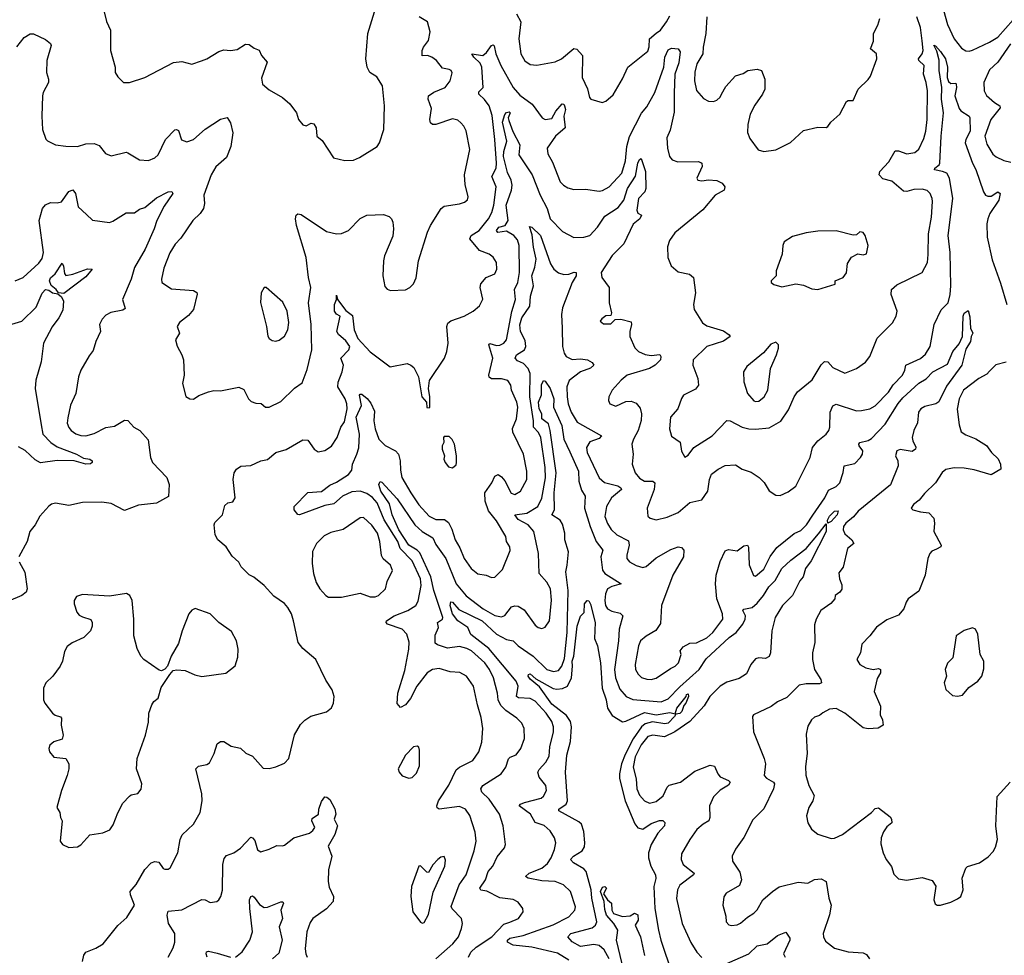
# Model space of a CAD drawing. Extents: x 1550320 to 1685906, y 509093 to 640511.
# Tile 33 of 256: x 1568142 to 1573993, y 544246 to 549808. Entities that reach past the tile are written whole.
import ezdxf

# ---------------------------------------------------------------- set-up
doc = ezdxf.new("R2010")
doc.units = 0

msp = doc.modelspace()

# ---------------------------------------------------------------- linework, layer by layer
at = {"layer": '0CON20XD'}
for points in [[(1568644.3, 549855), (1568657.9, 549797.9), (1568682, 549745), (1568682, 549625), (1568710, 549525), (1568710, 549495), (1568725, 549467.5), (1568760, 549435), (1568795, 549434), (1568885.6, 549464.4), (1569055.9, 549554.1), (1569105, 549559.2), (1569165, 549544.3), (1569223.2, 549563.2), (1569255, 549574.4), (1569325, 549619.2), (1569355, 549629.2), (1569395, 549624), (1569435, 549630.8), (1569485, 549662.2), (1569505, 549660.6), (1569535, 549638), (1569566.1, 549626.1), (1569580, 549595), (1569613.8, 549555), (1569578.8, 549461.2), (1569584.2, 549425), (1569625, 549390.8), (1569703.3, 549345), (1569747, 549307), (1569786.7, 549255), (1569800, 549215), (1569825, 549183.3), (1569845, 549176.7), (1569875, 549193.3), (1569889.3, 549189.3), (1569904.2, 549164.2), (1569908.8, 549115), (1569939.1, 549089.1), (1570006.2, 548986.2), (1570075, 548970)], [(1569625, 547504.4), (1569695, 547538.1), (1569775, 547617.5), (1569820.3, 547649.7), (1569850.7, 547729.3), (1569878.5, 547845), (1569874.6, 547995.4), (1569857.7, 548125), (1569872.5, 548215), (1569858.1, 548275), (1569845.5, 548395), (1569786.5, 548585), (1569781.1, 548625), (1569785, 548646.7), (1569795, 548654), (1569815, 548650), (1569965, 548549.2), (1570025, 548535.7), (1570055, 548537.1), (1570095.7, 548554.3), (1570165, 548626), (1570205, 548645.7), (1570305, 548650), (1570338.5, 548638.5), (1570352.5, 548625), (1570359.2, 548605), (1570364.3, 548565), (1570359.1, 548520.9), (1570310.9, 548405), (1570303.8, 548375), (1570301.1, 548285), (1570311.3, 548221.3), (1570325, 548206), (1570345, 548198), (1570435, 548202), (1570460, 548215), (1570482.3, 548237.7), (1570497.3, 548272.7), (1570512.5, 548375), (1570565.6, 548545), (1570584.3, 548585), (1570647.5, 548685), (1570665, 548700), (1570755.7, 548714.3), (1570785, 548723.3), (1570802.5, 548737.5), (1570806.7, 548755), (1570788.8, 548828.8), (1570785.5, 548885), (1570817, 549037), (1570795, 549147.5), (1570782, 549175), (1570764.3, 549194.3), (1570745, 549211.2), (1570715, 549219.2), (1570615, 549184.2), (1570595.9, 549185.9), (1570584, 549195), (1570580, 549215), (1570589.1, 549279.1), (1570570, 549335), (1570571.2, 549355), (1570603.1, 549376.9), (1570670, 549405), (1570700, 549445), (1570713, 549493), (1570706.4, 549506.4), (1570695, 549512.5), (1570655, 549520), (1570620, 549565), (1570591.2, 549585), (1570565, 549594.2), (1570533.9, 549593.9), (1570534.3, 549625), (1570541.4, 549645), (1570571.4, 549685), (1570581.4, 549735), (1570565.8, 549795), (1570515.7, 549825)], [(1570075, 548970), (1570125, 548972.2), (1570162.1, 548987.9), (1570266, 549055), (1570280, 549075), (1570306.5, 549155), (1570310.8, 549295), (1570298.8, 549415), (1570265, 549468), (1570222, 549495), (1570207.5, 549525), (1570199.2, 549575), (1570212, 549725), (1570251.2, 549855)], [(1571093.6, 549843.6), (1571120.2, 549795), (1571108.2, 549695), (1571120.4, 549605), (1571143.3, 549563.3), (1571175, 549541.1), (1571215, 549537.5), (1571325, 549557.8), (1571362.5, 549575), (1571435, 549636), (1571452.3, 549632.3), (1571487.5, 549595), (1571485.6, 549465), (1571516.4, 549396.4), (1571528.6, 549345), (1571536.7, 549335), (1571603.6, 549316.4), (1571625, 549323.3), (1571669.1, 549360.9), (1571724.2, 549455.8), (1571756, 549525), (1571875, 549621.2), (1571883.4, 549646.6), (1571884.5, 549695), (1571925, 549727.6), (1571950.8, 549745), (1571986, 549795), (1572005, 549830.8)], [(1572225.7, 549825), (1572220, 549725), (1572203.1, 549645), (1572200.8, 549605), (1572165.5, 549545), (1572154.6, 549495.4), (1572152.2, 549445), (1572165, 549387.5), (1572205, 549338.8), (1572235, 549324), (1572265, 549322.5), (1572285, 549329.2), (1572305, 549348), (1572313.1, 549365), (1572338.7, 549411.3), (1572396.4, 549473.6), (1572441.7, 549488.3), (1572470, 549505), (1572525, 549513.3), (1572550, 549505), (1572570, 549455), (1572570.8, 549395), (1572556.9, 549365), (1572509.9, 549300.1), (1572483.2, 549246.8), (1572468.2, 549185), (1572467.9, 549137.9), (1572481.3, 549101.3), (1572530, 549035), (1572565, 549024), (1572635, 549034), (1572722.1, 549077.9), (1572800.5, 549149.5), (1572885, 549170), (1572935, 549167.5), (1572945, 549172.5), (1572961.7, 549198.3), (1573015, 549246.7), (1573055, 549321.2), (1573065, 549328), (1573095, 549327.5), (1573124.2, 549395.8), (1573185, 549452.5), (1573197.7, 549472.3), (1573236.2, 549575), (1573233.3, 549605), (1573197.5, 549635), (1573215, 549680), (1573216.2, 549725), (1573241.9, 549775), (1573252.9, 549815)], [(1572475, 547376.2), (1572515, 547373.6), (1572595, 547381.1), (1572665, 547420.6), (1572711.2, 547488.8), (1572743.6, 547565), (1572764.4, 547595), (1572852, 547668), (1572905, 547756.2), (1572925, 547776.2), (1572945, 547773.3), (1572975, 547740), (1573045, 547707.5), (1573115.5, 547734.5), (1573168.7, 547771.3), (1573194.3, 547805.7), (1573237.1, 547915), (1573328, 548005), (1573351.4, 548045), (1573355.6, 548075), (1573320, 548175), (1573323.1, 548205), (1573355, 548232.7), (1573506, 548305), (1573536.5, 548365), (1573541.5, 548411.5), (1573542.7, 548535), (1573560.9, 548635), (1573566.3, 548726.3), (1573565.4, 548745.4), (1573553.3, 548775), (1573535, 548792.2), (1573505, 548800.5), (1573455, 548799.5), (1573415, 548786.9), (1573395, 548789.1), (1573325, 548848.5), (1573272, 548862), (1573250, 548885), (1573254.4, 548905), (1573306.3, 548963.7), (1573345, 549028), (1573365, 549028.6), (1573415, 549011.2), (1573462, 549018), (1573485, 549038), (1573515, 549101.2), (1573527.9, 549145), (1573534.5, 549215), (1573536.3, 549385), (1573529.4, 549435), (1573512.1, 549485), (1573517.1, 549535), (1573484.8, 549564.8), (1573483.3, 549575), (1573504.8, 549605), (1573510.4, 549625), (1573505, 549682), (1573495, 549761.4), (1573473.8, 549825)], [(1573632.3, 549865), (1573655, 549780), (1573695, 549694.4), (1573739.4, 549639.4), (1573765, 549622.9), (1573785, 549620.6), (1573805, 549627.8), (1573905.7, 549674.3), (1573955.2, 549704.8), (1574045, 549806.9)], [(1568125, 549646), (1568168.8, 549701.2), (1568205, 549723.3), (1568225, 549723.3), (1568295, 549691.2), (1568325.9, 549665.9), (1568330, 549655), (1568302.7, 549565), (1568301.5, 549495), (1568314.2, 549455), (1568314.2, 549435), (1568281.9, 549375), (1568278.6, 549355), (1568272.9, 549235), (1568277.1, 549155), (1568298.3, 549098.3), (1568307.7, 549087.7), (1568354.3, 549064.3), (1568415.9, 549055.9), (1568485, 549054.2), (1568535, 549070.8), (1568585, 549071.4), (1568615, 549060), (1568653, 549013), (1568685, 548998.8), (1568775, 549020), (1568785, 549015.8), (1568855, 548974), (1568908.3, 548971.7), (1568945, 548987.5), (1568965, 549004), (1569008.2, 549095), (1569065, 549153.8), (1569075, 549156.2), (1569085, 549150), (1569103.4, 549093.4), (1569135, 549082.5), (1569175, 549095.7), (1569245, 549156.5), (1569335, 549216.7), (1569375, 549225.7), (1569395.7, 549195), (1569408.1, 549135), (1569397.3, 549055), (1569370.9, 548989.1), (1569307.1, 548932.9), (1569280.7, 548885), (1569236.9, 548765), (1569240.8, 548715), (1569234.3, 548685), (1569213.9, 548656.1), (1569170.6, 548615), (1569100.6, 548509.4), (1569065.9, 548474.1), (1569035, 548421.4), (1568999.5, 548330.5), (1568985.5, 548265), (1568987.5, 548245), (1569045, 548207.1), (1569175, 548198), (1569195, 548186.7), (1569197.3, 548177.3), (1569175.8, 548085), (1569145, 548050), (1569092.8, 548007.2), (1569078.6, 547985), (1569090.9, 547945), (1569067.5, 547905), (1569077.1, 547867.1), (1569106, 547816), (1569115.4, 547785.4), (1569119.6, 547695), (1569108.8, 547645), (1569128.8, 547568.8), (1569153.6, 547553.6), (1569175, 547552.5), (1569206.4, 547573.6), (1569265, 547596.2), (1569296.1, 547603.9), (1569335, 547602), (1569445, 547623.8), (1569475, 547608.8), (1569501.9, 547555), (1569518.3, 547538.3), (1569545, 547528.1), (1569577.1, 547527.1), (1569602.5, 547505), (1569625, 547504.4)], [(1568515, 544210), (1568524, 544246), (1568535, 544264.2), (1568595, 544287.9), (1568638.1, 544315), (1568725, 544422.5), (1568778.7, 544471.3), (1568823.8, 544545), (1568800, 544605), (1568798, 544625), (1568835, 544666.2), (1568885, 544755.8), (1568923.8, 544795), (1568945, 544804), (1568968.8, 544798.8), (1568995, 544762.5), (1569005, 544757.5), (1569025, 544757.5), (1569036.7, 544765), (1569081.2, 544855), (1569096, 544935), (1569107.3, 544962.7), (1569176, 545025), (1569214, 545095), (1569225.7, 545165), (1569224.1, 545205.9), (1569188.8, 545355), (1569205, 545370), (1569255, 545380), (1569269.7, 545390.3), (1569298.8, 545445), (1569315, 545502.5), (1569335, 545517.5), (1569355, 545516.7), (1569398.3, 545488.3), (1569455, 545477.5), (1569487, 545447), (1569525, 545430), (1569588.3, 545358.3), (1569625, 545356.2), (1569665, 545366.2), (1569715, 545388.8), (1569740.8, 545415), (1569775, 545557.5), (1569811.3, 545618.7), (1569836.6, 545643.4), (1569873.2, 545666.8), (1569965, 545693.3), (1569995, 545717.5), (1570006.2, 545745), (1570010, 545785), (1570000, 545825), (1569961.7, 545881.7), (1569902.5, 546005), (1569825, 546069.4), (1569796.9, 546105), (1569770, 546235), (1569756.7, 546275), (1569735, 546314), (1569715, 546336.9), (1569651.8, 546381.8), (1569595, 546444.2), (1569533.8, 546493.8), (1569505, 546507.5), (1569457.5, 546555), (1569445, 546582.5), (1569405, 546618.8), (1569368.8, 546675), (1569320, 546715), (1569303.8, 546745), (1569298, 546805), (1569301.7, 546818.3), (1569346.7, 546865), (1569360.7, 546919.3), (1569380, 546935), (1569408.3, 546941.7), (1569423.3, 546965), (1569410, 547075), (1569416.2, 547115), (1569430, 547135), (1569455.8, 547154.2), (1569515, 547158), (1569575, 547186), (1569615, 547194.2), (1569665, 547235.6), (1569725, 547252.5), (1569825, 547310.8), (1569855, 547308), (1569891.2, 547255), (1569915, 547240), (1569955, 547246), (1569995, 547272), (1570029.2, 547325), (1570050.8, 547385), (1570072.1, 547417.9), (1570087.5, 547495), (1570087.1, 547525), (1570076.7, 547555), (1570033.3, 547625), (1570035, 547653.8), (1570058.2, 547715), (1570065.8, 547754.2), (1570050.6, 547795), (1570097.5, 547845), (1570103.8, 547865), (1570079.7, 547899.7), (1570036.1, 547936.1), (1570026.7, 547955), (1570046.2, 548045), (1570025, 548058), (1570012.7, 548075), (1570012.5, 548115), (1570024, 548145), (1570025, 548170), (1570030, 548145), (1570079.7, 548079.7), (1570119.1, 548049.1), (1570130.4, 547965), (1570151.9, 547911.9), (1570224.1, 547834.1), (1570343.8, 547743.8), (1570445, 547763.3), (1570467.5, 547755), (1570485, 547740), (1570511.2, 547685), (1570532.5, 547565), (1570560, 547535), (1570561.7, 547501.7), (1570575, 547500), (1570580, 547505), (1570580, 547565), (1570572.5, 547615), (1570576.7, 547663.3), (1570665.7, 547795), (1570681.4, 547835), (1570689.2, 547885), (1570681.1, 547985), (1570685.6, 548004.4), (1570705, 548017.8), (1570784, 548045), (1570836, 548075), (1570875, 548106), (1570894.2, 548145.8), (1570878.1, 548215), (1570882.1, 548237.9), (1570913.3, 548275), (1570965, 548298), (1570978.6, 548325), (1570975.6, 548365), (1570956.4, 548396.4), (1570931.2, 548415), (1570875, 548436.2), (1570816.2, 548505), (1570824.6, 548525), (1570871.8, 548555), (1570927.6, 548625), (1570948.5, 548661.5), (1570958.9, 548705), (1570973.6, 548815), (1570947.5, 548875), (1570973.2, 548925), (1570975.2, 548954.8), (1570966.6, 549095), (1570949.4, 549239.4), (1570931.1, 549295), (1570904.3, 549334.3), (1570870.4, 549365), (1570871, 549379), (1570896.8, 549405), (1570889.4, 549525), (1570878.8, 549548.8), (1570840.5, 549585), (1570830, 549605), (1570895, 549595.4), (1570916.9, 549613.1), (1570945, 549654), (1570955, 549657.7), (1570962.6, 549652.6), (1570971.4, 549605), (1571002.1, 549535), (1571075, 549405.6), (1571115, 549359.4), (1571186.6, 549306.6), (1571246.7, 549225), (1571265, 549214.4), (1571305, 549220.8), (1571327.9, 549265), (1571365, 549307.5), (1571375, 549305.8), (1571380.5, 549295), (1571385.2, 549275), (1571375.7, 549234.2), (1571382.9, 549165), (1571325.5, 549115), (1571276.9, 549045), (1571280.3, 549010.3), (1571309.3, 548960.7), (1571354.5, 548845), (1571374, 548824), (1571398.9, 548808.9), (1571435, 548799.4), (1571505, 548801.4), (1571585, 548789.2), (1571605, 548792.9), (1571645, 548814.4), (1571721.3, 548895), (1571741.8, 548968.2), (1571749.8, 549055), (1571766.1, 549113.9), (1571837.9, 549252.1), (1571869.7, 549290.3), (1571916.8, 549375), (1571969.6, 549525), (1571975.8, 549585), (1571995, 549628.5), (1572015, 549639.6), (1572054.5, 549634.5), (1572067.1, 549617.1), (1572058.4, 549551.6), (1572035.7, 549485), (1572030.9, 549370.9), (1572031.5, 549258.5), (1572007.9, 549152.1), (1571988, 549105), (1571991.2, 549045), (1572004, 548995), (1572020, 548975), (1572052.6, 548962.6), (1572174.4, 548964.4), (1572189.3, 548959.3), (1572196, 548955), (1572198.6, 548935), (1572166.7, 548865), (1572172.5, 548855), (1572195, 548850), (1572235, 548855.6), (1572285, 548851.1), (1572316.4, 548836.4), (1572332, 548815), (1572328.8, 548795), (1572275, 548764.3), (1572202.2, 548677.8), (1572035, 548540.8), (1572004.3, 548495), (1571992.1, 548457.9), (1571994, 548395), (1572013.8, 548345), (1572055, 548310), (1572122.5, 548295), (1572146.7, 548275), (1572158.8, 548185), (1572145.7, 548114.3), (1572150.8, 548085), (1572200, 548005), (1572225, 547988.9), (1572325, 547958.9), (1572358.8, 547935), (1572363.3, 547925), (1572323.9, 547896.1), (1572225.4, 547864.6), (1572145, 547786), (1572141.5, 547755), (1572172.5, 547675), (1572176.9, 547635), (1572158.8, 547611.2), (1572087.5, 547575), (1572075, 547556.7), (1572053.1, 547495), (1572009.4, 547445), (1572004.4, 547375.6), (1572015, 547332.5), (1572066.6, 547296.6), (1572075, 547242.5), (1572095, 547206.7), (1572115, 547218.8), (1572148, 547265), (1572256.5, 547333.5), (1572345, 547424.4), (1572365, 547423.8), (1572435, 547386.4), (1572475, 547376.2)], [(1570824.6, 546544.6), (1570865, 546514.3), (1570915, 546505.8), (1570945, 546491.2), (1570965, 546493.8), (1571010.9, 546539.1), (1571057.6, 546652.4), (1571054.3, 546674.3), (1571035.7, 546705), (1571030.6, 546735), (1570975, 546828.6), (1570927.4, 546887.4), (1570907.3, 546945), (1570906.1, 546995), (1570947.3, 547055), (1570965, 547094), (1570985, 547103.5), (1571005, 547091.2), (1571025, 547066.7), (1571063.4, 546993.4), (1571084.5, 546984.5), (1571117.8, 547005), (1571155.4, 547075), (1571156.1, 547125), (1571135.3, 547225.3), (1571072.5, 547355), (1571071.7, 547378.3), (1571093.6, 547435), (1571102.5, 547505), (1571096.7, 547535), (1571065.6, 547605.6), (1571061.4, 547635), (1571042.1, 547662.1), (1571005, 547672.2), (1570945, 547672.2), (1570932.5, 547682.5), (1570929.1, 547695), (1570953.1, 547795), (1570929.6, 547875), (1570936.7, 547883.3), (1570975, 547870.5), (1570995, 547873.4), (1571019.1, 547885), (1571035.9, 547905), (1571066.8, 548073.2), (1571088.2, 548145), (1571082.9, 548205), (1571102.6, 548245), (1571112.6, 548305), (1571110, 548465), (1571100.1, 548500.1), (1571079.1, 548525), (1571035, 548550.8), (1570982.8, 548542.8), (1570975.4, 548555), (1570990, 548575), (1571026.3, 548583.7), (1571044.3, 548615), (1571032.5, 548705), (1571065.2, 548794.8), (1571068.9, 548825), (1571062.6, 548855), (1571040.3, 548900.3), (1571017, 548995), (1571018.7, 549025), (1571037.3, 549085), (1571010.6, 549199.4), (1571025, 549244.3), (1571035, 549256.5), (1571050.3, 549260.3), (1571056.6, 549255), (1571045.7, 549225), (1571048.8, 549208.8), (1571073.3, 549143.3), (1571113.8, 549065), (1571107.9, 549005), (1571186.6, 548886.6), (1571235.3, 548765), (1571276.6, 548685), (1571294.3, 548624.3), (1571368.7, 548548.7), (1571435, 548512.5), (1571495, 548515.6), (1571531.2, 548525), (1571575, 548574.5), (1571619.1, 548640.9), (1571697.9, 548692.1), (1571732.3, 548735), (1571753.5, 548805), (1571801.8, 548878.2), (1571815.4, 548954.6), (1571825, 548977.5), (1571835, 548982.5), (1571860.4, 548905), (1571863.6, 548805), (1571856.2, 548785), (1571818.8, 548745), (1571810, 548675), (1571815, 548658.8), (1571838, 548645), (1571826.5, 548625), (1571787.2, 548592.8), (1571731.8, 548475), (1571663.5, 548406.5), (1571598.6, 548305), (1571601.3, 548275), (1571644.3, 548215), (1571646, 548125), (1571660, 548065), (1571655, 548050), (1571625, 548047.5), (1571600.7, 548029.3), (1571592.5, 548015), (1571610.7, 548000.7), (1571655, 548000), (1571680, 548025), (1571715, 548028), (1571775, 548011.2), (1571778.6, 547995), (1571768, 547955), (1571768.6, 547925), (1571797.1, 547857.1), (1571819.2, 547835), (1571858.5, 547818.5), (1571895, 547812.5), (1571946.8, 547816.8), (1571952, 547805), (1571950, 547785), (1571918.6, 547755), (1571884.7, 547735.3), (1571752.9, 547695), (1571715.8, 547665), (1571663.8, 547605), (1571643.8, 547565), (1571641.2, 547545), (1571650, 547525), (1571685, 547510.8), (1571745, 547538.6), (1571775, 547540.6), (1571805, 547528.1), (1571829.1, 547499.1), (1571837.9, 547465), (1571835.3, 547425), (1571816.5, 547365), (1571788.9, 547315), (1571780, 547285), (1571786.9, 547225), (1571781.4, 547165), (1571800, 547115), (1571825, 547081.8), (1571855, 547064.1), (1571905, 547064.5), (1571916.4, 547055), (1571912, 547015), (1571871.1, 546905), (1571875.6, 546855.6), (1571888.8, 546845), (1571925, 546833.9), (1571989.7, 546849.7), (1572055, 546878.8), (1572125, 546936.9), (1572195, 546954.3), (1572231.4, 547005), (1572241.9, 547075), (1572253.8, 547106.2), (1572293.8, 547136.2), (1572335, 547157.1), (1572395, 547160.8), (1572435.7, 547135.7), (1572488.3, 547118.3), (1572535.7, 547085.7), (1572565.8, 547055.8), (1572596.8, 547006.8), (1572635, 546980.8), (1572661.2, 546978.8), (1572708.9, 547001.1), (1572754.5, 547035.5), (1572839.4, 547205), (1572853.3, 547265), (1572885, 547304.4), (1572935.3, 547344.7), (1572950.5, 547365), (1572956.2, 547385), (1572957.5, 547475), (1572975, 547513.1), (1572995, 547521.5), (1573115, 547483.6), (1573144.6, 547485.4), (1573195, 547495.6), (1573225, 547513.1), (1573305, 547594.5), (1573333.4, 547636.6), (1573387.5, 547695), (1573402.5, 547725), (1573407.8, 547755), (1573495, 547794.6), (1573525, 547820.5), (1573552.5, 547865), (1573577.3, 547995), (1573617.6, 548082.4), (1573658.7, 548125), (1573672.4, 548175), (1573675.8, 548225), (1573671, 548425), (1573660, 548525), (1573687, 548745), (1573666.9, 548866.9), (1573650.8, 548895), (1573625, 548905.3), (1573578.6, 548915), (1573580.5, 548925), (1573605.6, 548944.4), (1573610.3, 548955), (1573617.9, 549115), (1573632.1, 549255), (1573620, 549335), (1573622.8, 549405), (1573607.1, 549505), (1573606.7, 549566.7), (1573591.7, 549621.7), (1573575, 549656.7), (1573585, 549653.3), (1573615, 549619.5), (1573644.6, 549575), (1573656.2, 549525), (1573654.2, 549465), (1573661.2, 549441.2), (1573675, 549428.1), (1573705, 549430), (1573708, 549425), (1573709.6, 549405), (1573699, 549355), (1573725, 549280.5), (1573735.6, 549265.6), (1573784.4, 549235), (1573789.1, 549225), (1573790.7, 549145), (1573763.7, 549095), (1573760.3, 549075), (1573804.6, 548955), (1573825, 548916.7), (1573868.7, 548785), (1573880.5, 548765), (1573895, 548758), (1573915, 548758.9), (1573955, 548785.4), (1573968.8, 548775), (1573960.5, 548735), (1573908, 548655), (1573895.3, 548624.7), (1573889.6, 548595), (1573891.2, 548515), (1573920.9, 548380.8), (1573971.1, 548241.1), (1574007.8, 548115)], [(1574030, 549665), (1573953.9, 549556.1), (1573905, 549510), (1573870.6, 549435), (1573874.3, 549385), (1573887.8, 549357.8), (1573934.4, 549315), (1573967.1, 549295), (1573968.1, 549285), (1573912.5, 549215), (1573878.2, 549115), (1573888.8, 549068.8), (1573925, 549008), (1573945, 548992.9), (1573991.2, 548971.2), (1574031.9, 548961.9)], [(1568115, 548256), (1568163.8, 548275), (1568255, 548360), (1568275, 548388), (1568284.6, 548425), (1568258.1, 548615), (1568277.8, 548685), (1568295, 548707.1), (1568325, 548721.4), (1568365, 548718.6), (1568391.2, 548725), (1568435, 548786.2), (1568457.5, 548797.5), (1568472.9, 548775), (1568490.6, 548695), (1568539.1, 548649.1), (1568575, 548615.7), (1568675, 548603.1), (1568695, 548609.4), (1568775, 548660), (1568825, 548660.8), (1568855, 548681.4), (1568885, 548691.1), (1568955, 548748.2), (1569025, 548784.4), (1569047, 548787), (1569051.4, 548775), (1569001.2, 548698.8), (1568956.7, 548615), (1568941.8, 548565), (1568886.9, 548443.1), (1568825.4, 548335), (1568805.4, 548265), (1568752.5, 548145), (1568768.1, 548091.9), (1568755, 548081.9), (1568683, 548067), (1568655, 548050.8), (1568632, 548028), (1568616, 547995), (1568623.3, 547955), (1568594.3, 547895), (1568579.3, 547840.7), (1568555, 547809.2), (1568506.4, 547725), (1568490.9, 547685), (1568475.5, 547585), (1568445, 547516.7), (1568428.3, 547441.7), (1568425, 547410), (1568433.6, 547383.6), (1568447.8, 547365), (1568475, 547345.4), (1568505, 547335.4), (1568535, 547334.6), (1568585, 547348.8), (1568654.2, 547384.2), (1568705, 547391.2), (1568765, 547426.7), (1568785, 547425.8), (1568820, 547385), (1568856.2, 547365), (1568905, 547310), (1568919.2, 547205), (1568931.4, 547175), (1569017.3, 547087.3), (1569031.2, 547045), (1569026.1, 546973.9), (1568955, 546933.8), (1568847.3, 546922.7), (1568765, 546890), (1568685, 546932.5), (1568630.5, 546939.5), (1568515, 546937.5), (1568435, 546920), (1568355.9, 546934.1), (1568331.4, 546928.6), (1568315, 546916.2), (1568262.8, 546857.2), (1568234, 546805), (1568202, 546765), (1568186, 546705), (1568137.1, 546615)], [(1570810, 544235), (1570823.5, 544265), (1570855, 544294.7), (1570947.8, 544355), (1571019.4, 544430.6), (1571055, 544443.9), (1571106, 544465), (1571133.8, 544505), (1571131.2, 544525), (1571105, 544562), (1571075, 544577.1), (1570995, 544587.8), (1570917.3, 544627.2), (1570882.7, 544632.7), (1570877.5, 544645), (1570910.3, 544695), (1570926.8, 544743.2), (1570953.8, 544775), (1570979.1, 544830.9), (1571023.3, 544885), (1571028.8, 544905), (1571014.4, 545015), (1570992.7, 545085), (1570932.3, 545175), (1570888.2, 545215), (1570882.5, 545235), (1570895, 545255.6), (1571004.3, 545325), (1571031.4, 545365), (1571047, 545413), (1571056.5, 545423.5), (1571092.4, 545437.6), (1571120.8, 545475), (1571142.5, 545535), (1571139.4, 545595), (1571125.7, 545625), (1571096, 545656), (1571030.4, 545700.4), (1571001.9, 545731.9), (1570985.4, 545765), (1570981.2, 545805), (1570957.3, 545895), (1570934.5, 545945), (1570906.5, 545985), (1570826.9, 546055), (1570800.1, 546070.1), (1570755, 546081.4), (1570685, 546071.2), (1570625, 546090.7), (1570611.9, 546101.9), (1570610.7, 546149.3), (1570630, 546195), (1570625.6, 546225), (1570654.3, 546245), (1570657.2, 546255), (1570604.2, 546414.2), (1570586.2, 546495), (1570519.4, 546639.4), (1570504.3, 546655), (1570454.6, 546685), (1570394.9, 546775), (1570355, 546864.4), (1570340.3, 546930.3), (1570289.1, 547005), (1570275.6, 547045), (1570285, 547062.5), (1570295, 547059.2), (1570385, 546959.6), (1570490, 546805), (1570533.3, 546765), (1570598, 546728), (1570615, 546688.3), (1570674.8, 546605), (1570736.2, 546455), (1570795, 546383.4), (1570895.5, 546305), (1570965, 546266), (1571005, 546257.9), (1571025, 546266.5), (1571065, 546316.9), (1571085, 546323.9), (1571105, 546322.5), (1571139.5, 546299.5), (1571205, 546208.8), (1571222.5, 546195), (1571245, 546188), (1571265, 546196.2), (1571290, 546235), (1571302.7, 546357.3), (1571296.5, 546425), (1571274.6, 546464.6), (1571229.6, 546515), (1571224.6, 546635), (1571197.5, 546765), (1571164.6, 546805), (1571105, 546837.2), (1571084.6, 546865), (1571155.8, 546874.2), (1571221.5, 546915), (1571245.6, 546964.4), (1571266.3, 547085), (1571264, 547145), (1571238.3, 547325), (1571225, 547354.6), (1571194.7, 547385), (1571195.9, 547424.1), (1571173.6, 547565), (1571176.2, 547705), (1571163.3, 547735), (1571136.6, 547765), (1571100.6, 547780.6), (1571087.1, 547795), (1571093.6, 547815), (1571142.7, 547845), (1571150.6, 547865), (1571145, 547901.4), (1571117.8, 547955), (1571115.2, 547994.8), (1571127, 548035), (1571173.3, 548105), (1571178.2, 548165), (1571195.8, 548225), (1571184.8, 548285), (1571203.4, 548336.6), (1571212, 548385), (1571194.8, 548455), (1571188.2, 548528.2), (1571172.4, 548577.6), (1571185, 548575.6), (1571237.6, 548525), (1571296.7, 548356.7), (1571315.7, 548325.7), (1571345, 548303.6), (1571375, 548292.7), (1571404.6, 548295.4), (1571437.7, 548307.7), (1571450, 548305), (1571448.6, 548285), (1571425.5, 548245), (1571368.6, 548095), (1571362.4, 548055), (1571366.8, 547975)], [(1572885, 548204.2), (1572987.5, 548235), (1572987.5, 548255), (1573036.2, 548275), (1573055, 548302.5), (1573061.2, 548358.8), (1573085, 548396.7), (1573123.6, 548416.4), (1573155, 548409.2), (1573175, 548416.2), (1573184, 548465), (1573166.2, 548525), (1573155, 548543.3), (1573135, 548546.2), (1573115, 548530), (1573095, 548526.7), (1572995, 548553.8), (1572885, 548550), (1572815, 548541.2), (1572735, 548518.8), (1572685, 548487.5), (1572676.7, 548465), (1572673.3, 548415), (1572637.5, 548315), (1572637.5, 548285), (1572607.5, 548255), (1572607.5, 548245), (1572624.1, 548234.1), (1572670.9, 548220.9), (1572755, 548237.5), (1572799.8, 548229.8), (1572848.8, 548208.8), (1572885, 548204.2)], [(1568405, 548180), (1568373.6, 548183.6), (1568358, 548205), (1568328.6, 548228.6), (1568319.3, 548255), (1568325.6, 548274.4), (1568352.8, 548297.2), (1568395, 548361.2), (1568403.1, 548343.1), (1568408.3, 548298.3), (1568416.7, 548286.7), (1568458, 548295), (1568545, 548326.7), (1568573.3, 548325), (1568535, 548278.6), (1568405, 548180)], [(1568095, 547998.8), (1568155, 548016.7), (1568241.1, 548098.9), (1568275, 548181.8), (1568295, 548204.7), (1568315, 548200.4), (1568336.7, 548185), (1568368.3, 548178.3), (1568389.7, 548159.7), (1568402.3, 548135), (1568398.5, 548081.5), (1568375.6, 548035), (1568335, 547982.9), (1568284.4, 547885), (1568270, 547775), (1568237.5, 547665), (1568234.3, 547615), (1568269.7, 547399.7), (1568279.2, 547345), (1568326.9, 547295), (1568365, 547268.9), (1568479.4, 547225), (1568521.2, 547201.2), (1568558.8, 547195), (1568572, 547185), (1568572, 547175), (1568562.9, 547167.1), (1568535, 547165.6), (1568465.3, 547185.3), (1568365, 547186.7), (1568265, 547174.4), (1568235, 547190.6), (1568175, 547247.9), (1568135, 547268.5)], [(1569665, 547897.8), (1569685, 547902.5), (1569715, 547927.1), (1569736.2, 547965), (1569741.4, 548008.6), (1569731.8, 548075), (1569705, 548128.1), (1569606.7, 548215), (1569595, 548216.7), (1569576.2, 548185), (1569573.9, 548126.1), (1569609.4, 547985), (1569617.6, 547927.6), (1569625, 547912.5), (1569641.7, 547901.7), (1569665, 547897.8)], [(1571366.8, 547975), (1571368.6, 547865), (1571377.5, 547825), (1571390, 547805), (1571425, 547788.9), (1571475, 547791.3), (1571515.5, 547785.5), (1571545, 547769.2), (1571553.1, 547755), (1571535, 547735.8), (1571474.8, 547715.2), (1571407.7, 547662.3), (1571394, 547626), (1571395.3, 547565), (1571400.9, 547525), (1571419.1, 547475), (1571455, 547415.5), (1571599.4, 547335), (1571585, 547317.9), (1571530.7, 547299.3), (1571510.5, 547265), (1571514.5, 547235), (1571585.5, 547085), (1571616.5, 547056.5), (1571696.2, 547036.2), (1571714.5, 547025), (1571718.9, 547015), (1571658.9, 546965), (1571628.9, 546915), (1571619.1, 546855), (1571636.1, 546813.9), (1571658, 546778), (1571691.1, 546745), (1571759.1, 546709.1), (1571763.8, 546685), (1571750, 546625), (1571751.1, 546605), (1571765, 546584.3), (1571805, 546563.1), (1571845, 546552.1), (1571865, 546556.8), (1571925, 546608.8), (1572012.2, 546657.8), (1572055, 546674.3), (1572075, 546670.8), (1572088.6, 546655), (1572086.5, 546615), (1572023.4, 546506.6), (1571955.9, 546325.9), (1571950.8, 546219.2), (1571923, 546177), (1571865, 546142.9), (1571831.4, 546115), (1571818.9, 546085), (1571800, 545975), (1571801.9, 545945), (1571817, 545917), (1571838.1, 545898.1), (1571868, 545888), (1571895, 545886.5), (1571925, 545894.4), (1572009.3, 545950.7), (1572038, 545965), (1572057.5, 545985), (1572072.5, 546035), (1572067.5, 546055), (1572085, 546080), (1572125, 546101.2), (1572165, 546102.9), (1572225, 546133.6), (1572260.5, 546165), (1572320, 546245), (1572319.1, 546275), (1572284.4, 546365), (1572276.5, 546455), (1572280.5, 546505), (1572305, 546587.5), (1572335, 546650), (1572355, 546658.8), (1572405, 546650.6), (1572445, 546680.8), (1572466.2, 546685), (1572473, 546673), (1572476.4, 546566.4), (1572503, 546503), (1572515, 546500), (1572565, 546541.9), (1572602.8, 546617.2), (1572640.7, 546669.3), (1572745, 546753.8), (1572785, 546772.2), (1572818.2, 546805), (1572855, 546861.8), (1572926.6, 546965), (1572948.4, 547011.6), (1572995, 547033.2), (1573015.4, 547055), (1573036, 547116), (1573040.8, 547155), (1573105, 547170), (1573139.1, 547205), (1573150, 547225), (1573151.8, 547245), (1573131.2, 547275), (1573128.9, 547285), (1573135, 547294.2), (1573185, 547306.2), (1573205, 547318.1), (1573286, 547404), (1573362.8, 547527.2), (1573390.1, 547559.9), (1573485, 547646.5), (1573528, 547672), (1573569.2, 547715), (1573655, 547760.8), (1573687.5, 547835), (1573725, 547882), (1573745.6, 547925), (1573749.1, 548045), (1573755, 548063.3), (1573778.8, 548078.8), (1573788.8, 548041.2), (1573793.3, 547975), (1573806.7, 547945), (1573796.7, 547925), (1573792.5, 547895), (1573765, 547850), (1573741.4, 547755), (1573650.5, 547629.5), (1573604.7, 547535.4), (1573586.1, 547523.9), (1573520.6, 547509.4), (1573497.7, 547495), (1573483.2, 547475), (1573477.6, 547412.4), (1573456.2, 547365), (1573446.5, 547325), (1573449.5, 547305), (1573467.6, 547267.6), (1573465.4, 547255), (1573445, 547241.9), (1573375, 547252.2), (1573354.4, 547245), (1573345.7, 547215), (1573360.9, 547185), (1573361.8, 547155), (1573317.2, 547042.8), (1573125, 546886.6), (1573097.2, 546852.8), (1573050.6, 546815), (1573038.2, 546795), (1573034.7, 546775), (1573045, 546752.5), (1573087.8, 546715), (1573099.2, 546695), (1573061.9, 546665), (1573035, 546552.5), (1573010.7, 546519.3), (1573014.4, 546485), (1573028.6, 546448.6), (1573027.2, 546422.8), (1573015, 546404.3), (1572988.8, 546385), (1572986, 546365), (1572962.6, 546337.4), (1572903.4, 546296.6), (1572875, 546243.3), (1572865, 546210), (1572866.7, 546105), (1572853.3, 546045), (1572853.5, 546005), (1572864.6, 545945), (1572902.7, 545885), (1572907.1, 545865), (1572895, 545859.1), (1572815, 545859.5), (1572775, 545851.8), (1572700.7, 545779.3), (1572646.3, 545753.7), (1572608.8, 545725), (1572503.8, 545675), (1572496.7, 545665), (1572502.5, 545575), (1572566.9, 545416.9), (1572573.5, 545385), (1572565.5, 545315.5), (1572579.3, 545299.3), (1572622.5, 545275), (1572626.7, 545265), (1572622.2, 545235), (1572565, 545116.2), (1572499.5, 545050.5), (1572445, 544946.2), (1572395, 544876.2), (1572376, 544835), (1572378, 544805), (1572420.9, 544740.9), (1572432.2, 544695), (1572420, 544660), (1572341.2, 544615), (1572325.9, 544594.1), (1572321.2, 544545), (1572338.3, 544478.3), (1572340, 544445), (1572356.4, 544426.4), (1572372.3, 544422.3), (1572405, 544426.2), (1572425, 544436.2), (1572467, 544473), (1572505, 544496), (1572524.3, 544515.7), (1572558.8, 544575), (1572615, 544626), (1572655, 544652.9), (1572768.6, 544681.4), (1572825, 544674.3), (1572865, 544696.4), (1572905, 544701.4), (1572934, 544684), (1572950, 544585), (1572964, 544545), (1572955, 544487.5), (1572917.5, 544375), (1572918.8, 544355), (1572930.5, 544330.5), (1572985, 544288.8), (1573065, 544267.1), (1573155, 544260), (1573175, 544250), (1573192, 544225)], [(1572515, 547537.5), (1572535, 547540), (1572566.7, 547565), (1572587.1, 547605), (1572603.8, 547735), (1572640, 547815), (1572650.8, 547855), (1572651.2, 547875), (1572635, 547891.2), (1572605, 547880), (1572562.6, 547827.4), (1572463.7, 547746.3), (1572442.9, 547715), (1572444.5, 547654.5), (1572467.1, 547585), (1572505, 547542.5), (1572515, 547537.5)], [(1574005, 547772.1), (1573943.6, 547756.4), (1573905, 547718.8), (1573889.1, 547700.9), (1573841.2, 547675), (1573750, 547605), (1573725.7, 547555), (1573713.2, 547493.2), (1573725, 547400), (1573737.7, 547357.7), (1573765, 547340), (1573825, 547315.8), (1573886.9, 547276.9), (1573917.5, 547235), (1573956.7, 547196.7), (1573970, 547165), (1573972.5, 547135), (1573915, 547102.7), (1573815, 547131.2), (1573755, 547141.6), (1573695, 547144.5), (1573646.3, 547133.7), (1573623.7, 547116.3), (1573585, 547054), (1573518.8, 546991.2), (1573487.7, 546952.3), (1573453.3, 546925), (1573440, 546905), (1573450, 546895), (1573495, 546882), (1573545, 546876.2), (1573574.2, 546845), (1573578.9, 546815), (1573574.4, 546765), (1573618.8, 546685), (1573616.2, 546675), (1573589.7, 546660.3), (1573562.4, 546647.6), (1573550, 546635), (1573538, 546605), (1573523.1, 546505), (1573485, 546410), (1573422.5, 546365), (1573409.2, 546345), (1573396.9, 546305), (1573365, 546268.6), (1573295, 546240.6), (1573233, 546197), (1573194.5, 546145.5), (1573145.7, 546095), (1573139.2, 546045), (1573116.7, 546005), (1573133.8, 545975), (1573170, 545955), (1573214.2, 545945.8), (1573245, 545950), (1573258, 545945), (1573257.5, 545925), (1573237.6, 545892.4), (1573220, 545815), (1573256.8, 545726.8), (1573256.2, 545675), (1573270, 545645), (1573272.5, 545615), (1573243, 545597), (1573185, 545591.5), (1573155, 545598.5), (1573045, 545685.5), (1572995, 545713.6), (1572955, 545710), (1572915, 545687.5), (1572895, 545671.4), (1572865, 545661.4), (1572847.5, 545645), (1572825, 545607.5), (1572815, 545560), (1572822.5, 545445), (1572811.7, 545368.3), (1572813.4, 545316.6), (1572830.9, 545255), (1572863.1, 545195), (1572855.6, 545165), (1572831.5, 545125), (1572816.9, 545075), (1572825, 545033.3), (1572848, 544995), (1572885, 544965.7), (1572965, 544940.8), (1572985, 544941.9), (1573032.5, 544965), (1573204.3, 545095), (1573225, 545118.1), (1573245, 545121.9), (1573315, 545068.8), (1573323.8, 545055), (1573325.8, 545034.2), (1573295, 545010), (1573275, 544980), (1573261.8, 544945), (1573259.4, 544909.4), (1573272.5, 544855), (1573292, 544815), (1573323.6, 544773.6), (1573337.7, 544727.7), (1573365, 544700), (1573412.3, 544692.3), (1573505, 544709.2), (1573565, 544690), (1573586.4, 544656.4), (1573574, 544575), (1573581.7, 544551.7), (1573593.6, 544543.6), (1573615, 544543.8), (1573675, 544561.2), (1573715, 544582), (1573734.1, 544595.9), (1573748.6, 544635), (1573742.9, 544705), (1573765, 544763.3), (1573775, 544773.3), (1573845, 544796), (1573897.9, 544832.1), (1573927.3, 544862.7), (1573941.7, 544888.3), (1573953.3, 544935), (1573942.5, 545015), (1573950.7, 545189.3), (1574027.5, 545275)], [(1571405, 544217.9), (1571337.7, 544257.7), (1571185, 544293.7), (1571075, 544305.7), (1571040.5, 544325), (1571040.9, 544335), (1571055, 544347.8), (1571135, 544364.5), (1571312.3, 544427.7), (1571405.7, 544475), (1571441.4, 544515), (1571444.4, 544535), (1571414.4, 544625), (1571374, 544664), (1571324.1, 544684.1), (1571245, 544688.4), (1571163.8, 544705), (1571148.6, 544715), (1571170.6, 544735), (1571245.8, 544764.2), (1571278.2, 544791.8), (1571300.5, 544825), (1571320.4, 544875), (1571328.5, 544915), (1571321.1, 544945), (1571295, 544985.8), (1571258, 545018), (1571204.5, 545035), (1571176.8, 545085), (1571110.8, 545135), (1571118.6, 545145), (1571142, 545155), (1571240.6, 545179.4), (1571255, 545192), (1571271.9, 545225), (1571268.9, 545255), (1571228.2, 545305), (1571220.7, 545335), (1571228.7, 545351.3), (1571269.6, 545395), (1571289.5, 545430.5), (1571292.9, 545485), (1571315.3, 545575), (1571314.2, 545605), (1571304.3, 545635), (1571271.2, 545685), (1571205, 545756.5), (1571175, 545771.9), (1571107.1, 545777.1), (1571095, 545784.4), (1571105.2, 545845), (1571091.9, 545875), (1570930.2, 546070.2), (1570822.2, 546152.2), (1570804.6, 546195), (1570745, 546235.3), (1570714.9, 546275), (1570699.7, 546325), (1570705, 546346.7), (1570715, 546345.8), (1570751.9, 546301.9), (1570890.2, 546235), (1570975, 546155.6), (1571035, 546124.2), (1571075, 546115.5), (1571105, 546085.8), (1571193.7, 546023.7), (1571275, 545945.4), (1571315, 545932.7), (1571345, 545940), (1571364.3, 545965), (1571379.4, 546010.6), (1571394.6, 546165), (1571402.3, 546415), (1571388.2, 546525), (1571395.2, 546564.8), (1571404.1, 546645), (1571381.3, 546715), (1571382.3, 546755), (1571368.2, 546808.2), (1571353.2, 546833.2), (1571304.6, 546865), (1571319.7, 546895), (1571317.9, 546995), (1571330.5, 547115), (1571295.2, 547365), (1571284.8, 547405), (1571245.2, 547435), (1571244.7, 547465), (1571229.7, 547495), (1571224.6, 547535), (1571243.1, 547576.9), (1571243, 547637), (1571255, 547663.8), (1571265, 547660), (1571295, 547615.8), (1571316.7, 547555), (1571313.4, 547505), (1571364, 547395), (1571375.3, 547315), (1571410.9, 547239.1), (1571462.3, 547125), (1571464.8, 547065), (1571481.3, 547011.3), (1571502.9, 546975), (1571499.1, 546905), (1571532.5, 546795), (1571568.3, 546705), (1571608.4, 546655), (1571595.2, 546615), (1571605.4, 546535), (1571618.5, 546515), (1571715.8, 546455), (1571660.9, 546439.2), (1571635.3, 546424.7), (1571622.9, 546395), (1571619.6, 546355), (1571623.6, 546325), (1571635.4, 546305.4), (1571661.9, 546291.9), (1571710.4, 546280.4), (1571725.6, 546265), (1571703.9, 546185), (1571700.3, 546115), (1571676.6, 545945), (1571682.9, 545895), (1571709, 545829), (1571746.5, 545785), (1571786.4, 545766.3), (1571955, 545752), (1571995, 545770.4), (1572065, 545842), (1572180.8, 545945), (1572222.2, 546007.8), (1572358.4, 546135), (1572399, 546165), (1572439.8, 546215), (1572454.2, 546245), (1572455.9, 546265), (1572440.2, 546295), (1572445, 546304.5), (1572495, 546313.5), (1572525, 546338.8), (1572562.1, 546385), (1572593, 546437), (1572630.9, 546475), (1572672.1, 546545), (1572725, 546595.5), (1572816.1, 546665), (1572889.4, 546750.6), (1572935, 546810), (1572934.7, 546765), (1572845, 546592), (1572812.5, 546545), (1572797.1, 546495), (1572778.8, 546471.2), (1572735, 546385.6), (1572675, 546324.5), (1572632.3, 546255), (1572611.6, 546175), (1572603.6, 546045), (1572596.9, 546023.1), (1572575, 546010.9), (1572535, 546014.1), (1572515, 546008.4), (1572487.3, 545975), (1572460.6, 545919.4), (1572417.9, 545892.1), (1572345, 545869.3), (1572305, 545845.3), (1572242.9, 545785), (1572210.1, 545729.9), (1572124.3, 545635.7), (1572035.5, 545574.5), (1571974.6, 545545.4), (1571905, 545554.8), (1571875, 545546.6), (1571835, 545496.7), (1571800.2, 545425), (1571787.6, 545365), (1571806.1, 545295), (1571810.4, 545235), (1571825, 545198.6), (1571855, 545164.4), (1571885, 545150), (1571925, 545159.5), (1571966.4, 545193.6), (1571989.5, 545245), (1572001.9, 545258.1), (1572069.2, 545275), (1572155, 545341.5), (1572245, 545375.4), (1572270.9, 545370.9), (1572290, 545325), (1572305, 545306.5), (1572354, 545285), (1572364, 545275), (1572355, 545257.5), (1572305, 545227.5), (1572265, 545187.5), (1572241.1, 545135), (1572243.8, 545065), (1572237.1, 545045), (1572203.5, 545026.5), (1572166, 544994), (1572125.3, 544934.7), (1572075, 544848.8), (1572072.9, 544815), (1572085.6, 544785), (1572150.4, 544735), (1572146, 544724), (1572065, 544662.5), (1572050.7, 544635), (1572044.6, 544584.6), (1572079.2, 544435), (1572131.2, 544321.2), (1572165.4, 544265.4), (1572195, 544232.9)], [(1570615, 544225.4), (1570717.1, 544315), (1570749.2, 544355), (1570767.9, 544405), (1570773.3, 544435), (1570767.5, 544465), (1570712.1, 544522.1), (1570706, 544536), (1570753.5, 544665), (1570795.3, 544725), (1570843.6, 544866.4), (1570854.3, 544925), (1570848, 544978), (1570817.2, 545077.2), (1570790.8, 545115), (1570755, 545129.6), (1570634.5, 545114.5), (1570622.5, 545122.5), (1570621.1, 545135), (1570630.8, 545165), (1570692.5, 545257.5), (1570735, 545348.1), (1570755.3, 545364.7), (1570835, 545403.3), (1570870.5, 545455), (1570887.9, 545512.1), (1570894.5, 545595), (1570885, 545660), (1570862.9, 545735), (1570838.5, 545845), (1570798.1, 545905), (1570757.8, 545927.8), (1570700.5, 545930.5), (1570635, 545950.8), (1570595.3, 545944.7), (1570563.5, 545925), (1570501.8, 545845), (1570465, 545772.5), (1570435, 545734), (1570405, 545720), (1570385, 545742.5), (1570390, 545805), (1570430.2, 545939.8), (1570455.3, 546065), (1570456.7, 546106.7), (1570441.9, 546155), (1570415.6, 546185), (1570328.8, 546215), (1570319.2, 546225), (1570321.4, 546235), (1570366.9, 546265), (1570448, 546295), (1570496.7, 546325), (1570509.3, 546350.7), (1570528.9, 546445), (1570524.3, 546485), (1570475, 546592), (1570404, 546664), (1570389.1, 546705), (1570307.7, 546835), (1570266, 546936), (1570238.1, 546968.1), (1570205, 546991.9), (1570165, 547005.2), (1570115, 547000.6), (1570060.4, 546975), (1570009.7, 546930.3), (1569955, 546920.9), (1569805, 546864.4), (1569795, 546865.8), (1569773.8, 546895), (1569773.3, 546915), (1569855, 546997.5), (1569935, 547003.9), (1569985, 547040.8), (1570025, 547059.1), (1570095.3, 547105), (1570115, 547130.8), (1570119.7, 547165), (1570146.4, 547225), (1570157.7, 547262.3), (1570161.6, 547345), (1570142.6, 547445), (1570172.8, 547515), (1570160.9, 547575), (1570165, 547581.4), (1570175, 547581.1), (1570206.3, 547556.3), (1570228.7, 547528.7), (1570249.8, 547479.8), (1570246.8, 547423.2), (1570255.4, 547375), (1570276.9, 547315), (1570315, 547277.1), (1570375, 547244.4), (1570393.3, 547225), (1570403.6, 547185), (1570405, 547130), (1570413.4, 547086.6), (1570466.7, 546995), (1570515, 546924.5), (1570575, 546856.5), (1570615, 546836.5), (1570666.3, 546836.3), (1570689.9, 546819.9), (1570710.2, 546780.2), (1570730.4, 546715), (1570758.4, 546668.4), (1570782.9, 546605), (1570824.6, 546544.6)], [(1570715, 547143.3), (1570735, 547162.5), (1570738.8, 547175), (1570738.8, 547215), (1570726.7, 547285), (1570713, 547313), (1570695, 547330), (1570665, 547330), (1570660, 547325), (1570662.5, 547295), (1570653.3, 547275), (1570653.3, 547255), (1570667.5, 547215), (1570662.5, 547195), (1570670, 547175), (1570690.7, 547150.7), (1570715, 547143.3)], [(1570055, 546374.4), (1570165, 546399.2), (1570225, 546377.5), (1570255, 546377.1), (1570273.8, 546385), (1570315.8, 546425), (1570325, 546467.5), (1570356.8, 546533.2), (1570345.6, 546565), (1570303.1, 546603.1), (1570291.9, 546621.9), (1570282, 546705), (1570268.4, 546755), (1570235, 546803.5), (1570185, 546848.8), (1570165, 546847.5), (1570065, 546776.4), (1569990.7, 546759.3), (1569951.3, 546738.7), (1569906, 546695), (1569883, 546647), (1569881.2, 546575), (1569888.8, 546515), (1569905, 546462.5), (1569926.2, 546425), (1569961.2, 546385), (1569977.5, 546375), (1570055, 546374.4)], [(1572945, 546814.2), (1572942.4, 546832.4), (1572955, 546856.2), (1572985, 546885.3), (1573005, 546888), (1573000.4, 546865), (1572965, 546824.7), (1572945, 546814.2)], [(1568140, 546585), (1568173, 546523), (1568185.8, 546425), (1568181.2, 546405), (1568154.2, 546385.8), (1568075, 546352)], [(1568435, 544886.2), (1568485, 544890), (1568505, 544902.5), (1568558.8, 544961.2), (1568635.6, 544974.4), (1568678.3, 544991.7), (1568698.5, 545021.5), (1568725, 545092.5), (1568755, 545150), (1568795, 545192.5), (1568805, 545200), (1568845, 545207.5), (1568865, 545233.3), (1568867.1, 545265), (1568835.6, 545355), (1568840, 545415), (1568890, 545555), (1568907.7, 545632.3), (1568908.8, 545685), (1568926.5, 545735), (1568938.9, 545755), (1568965.4, 545775), (1568982.8, 545837.2), (1569035, 545916.2), (1569055, 545938.8), (1569076.1, 545943.9), (1569125, 545940), (1569182.7, 545912.7), (1569225, 545902.5), (1569367.3, 545922.7), (1569422.2, 545967.8), (1569439.3, 546019.3), (1569439.6, 546065), (1569430, 546115), (1569400.1, 546170.1), (1569324.7, 546224.7), (1569275, 546276.9), (1569185, 546308.6), (1569165, 546297.8), (1569146.9, 546275), (1569107.5, 546175), (1569085, 546098.8), (1569043.3, 546025), (1569021.2, 545965), (1569005, 545946.7), (1568985, 545937.5), (1568971.7, 545941.7), (1568880, 546005), (1568862.5, 546025), (1568839.8, 546069.8), (1568820, 546145), (1568821.4, 546245), (1568810, 546355), (1568797.5, 546385), (1568776.4, 546396.4), (1568675, 546380), (1568515, 546391.2), (1568480.7, 546379.3), (1568466.7, 546355), (1568466.2, 546335), (1568481.2, 546285), (1568495, 546268.8), (1568515, 546258), (1568565, 546242.5), (1568573.3, 546225), (1568572.5, 546202.5), (1568563.3, 546175), (1568524.1, 546135.9), (1568455, 546103.8), (1568425, 546082.5), (1568408.3, 546051.7), (1568395.8, 545995), (1568382, 545965), (1568340, 545905), (1568298, 545865), (1568284.2, 545835), (1568284, 545765), (1568290.8, 545745), (1568336.9, 545685), (1568353.5, 545673.5), (1568384.6, 545664.6), (1568390.8, 545655), (1568389.6, 545615), (1568401.5, 545555), (1568395, 545530.6), (1568345, 545515.4), (1568320.6, 545495), (1568315.7, 545475), (1568320, 545455), (1568345, 545423.8), (1568415.8, 545415.8), (1568433.6, 545383.6), (1568433.6, 545353.6), (1568424.2, 545315.8), (1568390, 545225), (1568363.3, 545125), (1568380, 545095), (1568383.8, 545065), (1568393.8, 545045), (1568382, 544925), (1568396.7, 544905), (1568435, 544886.2)], [(1571645.2, 544225), (1571615, 544277.8), (1571585, 544304.2), (1571555, 544309.8), (1571475, 544298.9), (1571425, 544326.6), (1571400.4, 544355), (1571418.1, 544375), (1571545, 544409.8), (1571563.4, 544425), (1571570.9, 544445), (1571542.4, 544585), (1571538.1, 544635), (1571508, 544745), (1571495, 544760.4), (1571433.1, 544795), (1571415.6, 544815), (1571432.7, 544835), (1571485, 544867.8), (1571498.7, 544891.3), (1571501.1, 544915), (1571495, 544981.2), (1571480.7, 545025), (1571465, 545039.6), (1571345.8, 545105), (1571346.9, 545115), (1571388.8, 545145), (1571397.5, 545165), (1571385.4, 545335), (1571394.3, 545435), (1571415, 545517.5), (1571420.7, 545605), (1571415.5, 545635.5), (1571392.1, 545672.1), (1571305, 545738.6), (1571231.9, 545841.9), (1571175, 545887.3), (1571163.6, 545905), (1571165, 545915.6), (1571175, 545918.5), (1571209.3, 545889.3), (1571312.6, 545832.6), (1571335, 545827.4), (1571368.8, 545831.2), (1571397.1, 545845), (1571421.2, 545895), (1571426.6, 545965), (1571424.9, 545995), (1571434.5, 546025), (1571455, 546203.3), (1571475, 546262.5), (1571496.4, 546283.6), (1571498, 546335), (1571515, 546355.8), (1571525, 546352.9), (1571535, 546332.9), (1571562.4, 546225), (1571558.4, 546128.4), (1571575.3, 546085), (1571594, 545985), (1571603.1, 545835), (1571626.9, 545765), (1571634.6, 545715), (1571662.4, 545672.4), (1571725, 545633.6), (1571745, 545637.3), (1571855, 545689.8), (1571925, 545674.6), (1572005, 545688.5), (1572038.3, 545681.7), (1572047.8, 545715), (1572102.2, 545785), (1572105, 545795.6), (1572115, 545801.2), (1572115.6, 545785), (1572100, 545745), (1572088.2, 545731.8), (1572077.6, 545695), (1572065, 545684), (1572040.7, 545679.3), (1572034, 545665), (1571995, 545625.6), (1571975, 545622.1), (1571903.2, 545633.2), (1571858.5, 545621.5), (1571836.3, 545605), (1571787.4, 545532.6), (1571741.2, 545438.8), (1571719.1, 545385), (1571706.2, 545325), (1571706.7, 545296.7), (1571740.8, 545165), (1571798.3, 545028.3), (1571814.7, 545004.7), (1571845, 544995.4), (1571895, 545028.8), (1571945, 545048.2), (1571965, 545046.5), (1571976, 545035), (1571974.2, 545015), (1571935, 544972.9), (1571894.5, 544905), (1571877.9, 544855), (1571878.5, 544825), (1571891.8, 544775), (1571920.9, 544725), (1571922.4, 544702.4), (1571910.7, 544655), (1571916.6, 544525), (1571937.6, 544395), (1571951.4, 544335), (1572019.3, 544135)], [(1573715, 545786.7), (1573745, 545793.3), (1573782.5, 545837.5), (1573836, 545875), (1573860, 545905), (1573870.7, 545949.3), (1573870.8, 545995), (1573850, 546035), (1573836, 546155), (1573822, 546185), (1573805, 546193.3), (1573755, 546176.9), (1573706.7, 546145), (1573688, 546015), (1573656.4, 545983.6), (1573641.2, 545945), (1573650, 545905), (1573636.7, 545865), (1573646.4, 545826.4), (1573685, 545790), (1573715, 545786.7)], [(1570455, 545300), (1570475, 545302.5), (1570500.7, 545329.3), (1570518.3, 545371.7), (1570518.8, 545465), (1570513.6, 545483.6), (1570505, 545490), (1570483.3, 545485), (1570435, 545436.7), (1570391.2, 545355), (1570396.7, 545335), (1570415, 545313.3), (1570455, 545300)], [(1569024, 544235), (1569055, 544290), (1569064.2, 544325), (1569063.3, 544375), (1569026.8, 544435), (1569019.5, 544485), (1569025, 544507.5), (1569105, 544516.2), (1569225, 544577.1), (1569245, 544575.6), (1569275, 544560), (1569313.9, 544566.1), (1569325, 544576.7), (1569337.5, 544595), (1569347.4, 544632.6), (1569350.3, 544785), (1569358.3, 544821.7), (1569370.3, 544839.7), (1569415, 544854.4), (1569455, 544882.2), (1569515, 544948.8), (1569526.2, 544945), (1569539.3, 544929.3), (1569555, 544873.3), (1569575, 544861.2), (1569623.9, 544876.1), (1569670.7, 544899.3), (1569703.6, 544896.4), (1569715, 544901.2), (1569772, 544945), (1569865, 544972.6), (1569885, 544987.5), (1569895.3, 545005), (1569879.2, 545045), (1569880, 545060), (1569917.5, 545085), (1569920, 545115), (1569935, 545160), (1569955, 545187.5), (1569966.7, 545186.7), (1569985, 545172.5), (1570015, 545117.5), (1570020, 545085), (1570010, 545055), (1570030.5, 545015), (1570014.5, 544965), (1569976, 544895), (1569998, 544835), (1569977.5, 544755), (1569975.6, 544685), (1569981.7, 544651.7), (1570006.9, 544595), (1570004.3, 544565), (1569965, 544521.8), (1569884.6, 544465.4), (1569868.3, 544441.7), (1569848.9, 544385), (1569838.9, 544285), (1569842.5, 544255), (1569850.6, 544235)], [(1570535, 544437.5), (1570545, 544440), (1570571.2, 544488.8), (1570599.1, 544620.9), (1570668.6, 544775), (1570671.7, 544811.7), (1570665, 544832.5), (1570645, 544828.8), (1570626.7, 544815), (1570596.4, 544783.6), (1570571.7, 544738.3), (1570560.7, 544740.7), (1570525, 544777.5), (1570513.6, 544776.4), (1570470, 544655), (1570466.7, 544595), (1570478.8, 544505), (1570523.6, 544443.6), (1570535, 544437.5)], [(1571723.1, 544195), (1571688.1, 544335), (1571696.7, 544395), (1571673.3, 544435), (1571628.9, 544485), (1571618.9, 544518.9), (1571616.3, 544566.3), (1571594.4, 544625), (1571605, 544650.6), (1571620, 544655), (1571630, 544645), (1571611.4, 544611.4), (1571635.4, 544575.4), (1571660, 544555), (1571661.2, 544515), (1571670.6, 544495), (1571725, 544476.2), (1571769.3, 544480.7), (1571795, 544496.7), (1571815, 544486.7), (1571817.5, 544455), (1571800, 544425), (1571830.8, 544355), (1571855.6, 544245)], [(1569425.3, 544234.7), (1569465, 544266.2), (1569509.4, 544335), (1569525.7, 544385), (1569510, 544525), (1569508.5, 544575), (1569515, 544596.2), (1569525, 544600), (1569535, 544591.9), (1569567.4, 544547.4), (1569595, 544530.4), (1569615, 544532.8), (1569695, 544564.4), (1569705, 544563.8), (1569710, 544555), (1569694.3, 544514.3), (1569704.4, 544465), (1569684.6, 544414.6), (1569702.5, 544335), (1569682.1, 544257.9), (1569645.2, 544224.8)], [(1572345, 544196.8), (1572475, 544255.4), (1572525, 544302.2), (1572585, 544314.1), (1572645, 544363.2), (1572695, 544383.8), (1572718, 544348), (1572718.9, 544335), (1572681.5, 544255), (1572690.6, 544235)], [(1569255.8, 544235), (1569249.6, 544255), (1569253.1, 544266.9), (1569265, 544271.5), (1569315, 544258.1), (1569395, 544234.1)]]:
    msp.add_lwpolyline(points, dxfattribs=at)

doc.saveas('drawing.dxf')
